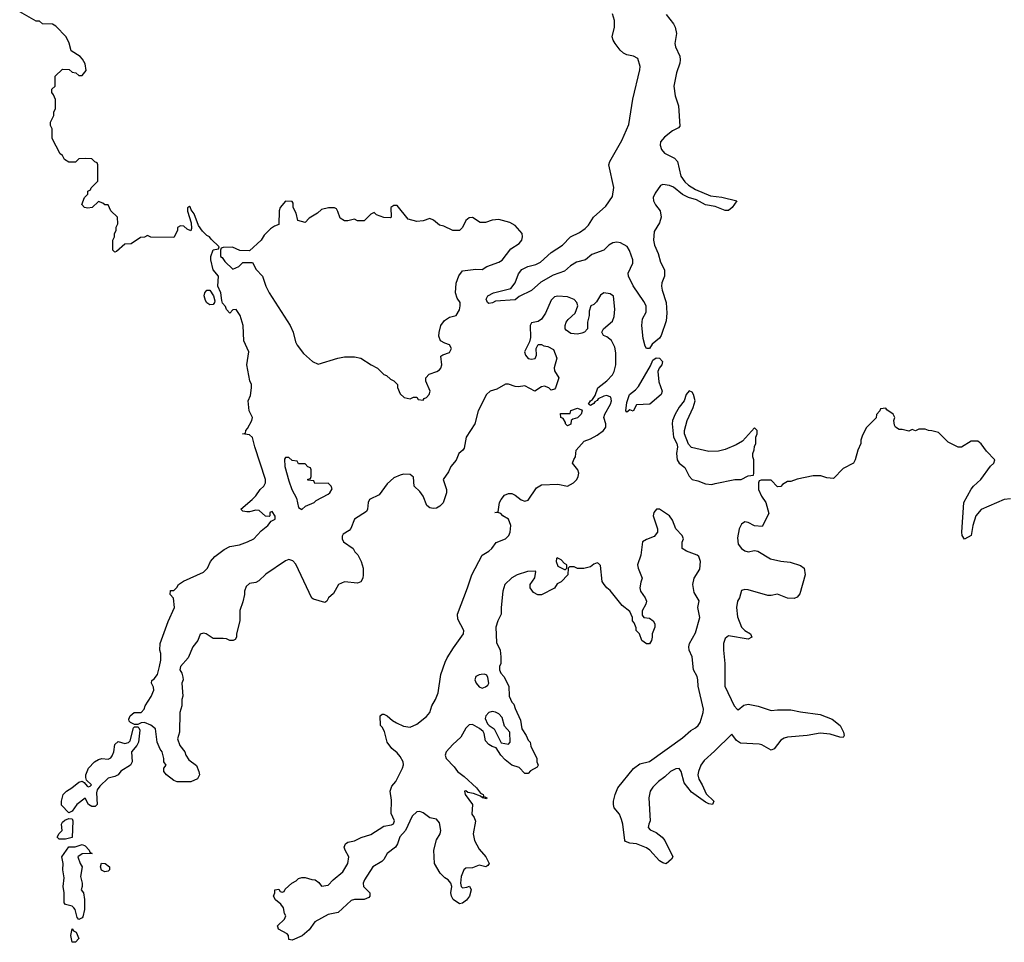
# Model space of a CAD drawing. Header units: inches. Extents: x 2380427 to 2580949, y 385907 to 546039.
# Tile 90 of 121: x 2491910 to 2497912, y 472229 to 477855. Entities that reach past the tile are written whole.
import ezdxf

# ---------------------------------------------------------------- set-up
doc = ezdxf.new("R2010")
doc.units = ezdxf.units.IN
doc.header["$MEASUREMENT"] = 0
doc.layers.add('C4497', color=7, linetype='Continuous')

msp = doc.modelspace()

# ---------------------------------------------------------------- linework, layer by layer
at = {"layer": 'C4497', "color": 5}
for points, elevation in [([(2497950, 474934), (2497910, 474928.7), (2497770, 474868), (2497738, 474830), (2497720.7, 474770), (2497710.6, 474709.4), (2497670, 474688), (2497655.3, 474710), (2497653.2, 474730), (2497665.2, 474910), (2497710, 474991.3), (2497724, 475010), (2497769.2, 475050), (2497827.2, 475132.8), (2497848.7, 475150), (2497854, 475170), (2497803.9, 475223.9), (2497770, 475269), (2497750, 475284), (2497710, 475284), (2497650, 475248), (2497630, 475248), (2497570, 475278), (2497510, 475338), (2497470, 475348.7), (2497448.9, 475348.9), (2497430, 475358), (2497390, 475358), (2497370, 475348), (2497350, 475355.3), (2497330, 475346), (2497290, 475355.3), (2497270, 475355.3), (2497249.3, 475369.3), (2497242, 475382), (2497239, 475410), (2497244, 475430), (2497234, 475450), (2497196.4, 475476.4), (2497190, 475486), (2497158, 475482), (2497154, 475470), (2497132.7, 475447.3), (2497130, 475426), (2497070, 475366), (2497045.4, 475314.6), (2497038, 475290), (2497038, 475270), (2497018, 475230), (2497002, 475170), (2496992, 475150), (2496930, 475118), (2496870, 475058), (2496830, 475062), (2496793.6, 475073.6), (2496746.4, 475073.6), (2496650, 475054), (2496610, 475039), (2496590, 475038), (2496559.6, 475020.4), (2496550, 475008), (2496530, 475006), (2496490, 475046), (2496430, 475046), (2496418, 475042), (2496414, 475030), (2496414, 474990), (2496432, 474950), (2496458, 474910), (2496476.9, 474843.1), (2496436, 474764), (2496390, 474769), (2496350, 474789), (2496330, 474793.2), (2496310, 474779), (2496296, 474750), (2496284.9, 474695.1), (2496290, 474656), (2496310, 474630.6), (2496330, 474616.3), (2496350, 474610.7), (2496390, 474617.3), (2496410, 474614), (2496487.2, 474567.2), (2496550, 474552.2), (2496606.6, 474546.6), (2496670, 474526.8), (2496691, 474510), (2496698.8, 474470), (2496665.2, 474354.8), (2496650, 474334), (2496630, 474326), (2496590, 474326.6), (2496530, 474352.7), (2496490, 474342.7), (2496470, 474342.7), (2496350, 474378.4), (2496330, 474381.2), (2496310, 474374), (2496297.3, 474330), (2496286.4, 474310), (2496278.4, 474270), (2496285.8, 474214.2), (2496310, 474150.7), (2496330, 474130.5), (2496364.9, 474110), (2496372.7, 474090), (2496350, 474077.6), (2496230, 474096.9), (2496210, 474081.2), (2496201.1, 474050), (2496199.3, 474010), (2496207.4, 473930), (2496208.3, 473790), (2496266, 473670), (2496282.8, 473650), (2496290, 473646.4), (2496324.5, 473675.5), (2496350, 473680.2), (2496411.3, 473668.7), (2496490, 473642.7), (2496530, 473647.2), (2496610, 473647), (2496670, 473633.4), (2496790, 473617.6), (2496862.8, 473590), (2496910.7, 473550), (2496931, 473510), (2496936, 473490), (2496930, 473478), (2496910, 473479), (2496850, 473497.6), (2496790, 473504.7), (2496710, 473489.7), (2496590, 473480.5), (2496570, 473474.3), (2496550, 473461.3), (2496510, 473409.6), (2496490, 473399.7), (2496433.9, 473433.9), (2496418.2, 473438.2), (2496302.9, 473442.9), (2496279.6, 473459.6), (2496250, 473498.4), (2496145.9, 473394.1), (2496081.6, 473338.4), (2496062.6, 473310), (2496047.4, 473270), (2496044.6, 473250), (2496050, 473222.8), (2496070.2, 473190.2), (2496093.7, 473133.7), (2496141, 473090), (2496134, 473070), (2496110, 473073.2), (2496090, 473083.7), (2496004.5, 473144.5), (2495961, 473201), (2495942.9, 473270), (2495930, 473289.3), (2495910, 473287.3), (2495878, 473270), (2495842.6, 473237.4), (2495803, 473210), (2495770, 473175.1), (2495753, 473150), (2495745.5, 473110), (2495753.4, 472970), (2495744, 472950), (2495741, 472930), (2495754, 472914), (2495790, 472898.8), (2495826, 472870), (2495842.8, 472850), (2495892, 472750), (2495883.6, 472736.4), (2495850, 472708), (2495830, 472714), (2495810, 472725.2), (2495751.7, 472791.7), (2495730, 472805.2), (2495670, 472829.3), (2495630, 472833.2), (2495603.2, 472843.2), (2495599, 472850), (2495586, 472950), (2495577.5, 472977.5), (2495565.2, 473010), (2495534, 473050), (2495528.7, 473070), (2495528.7, 473090), (2495539, 473130), (2495555.3, 473170), (2495651.7, 473288.3), (2495690, 473316.3), (2495750, 473330.6), (2495950, 473476.4), (2496000.4, 473519.6), (2496030, 473535.8), (2496045.6, 473550), (2496057.4, 473570), (2496077.2, 473630), (2496078, 473650), (2496045.7, 473790), (2496044.7, 473830), (2496039.7, 473850), (2496016.3, 473890), (2496010, 473968.7), (2495991.2, 474010), (2495989.6, 474030), (2495993.6, 474050), (2496030, 474116), (2496055.1, 474210), (2496042.7, 474270), (2496051.5, 474311.5), (2496022, 474362), (2496013.2, 474410), (2496021.2, 474450), (2496055.2, 474504.8), (2496060.5, 474550), (2496050, 474581.2), (2496039, 474590), (2495974.6, 474614.6), (2495948, 474630), (2495948.4, 474668.4), (2495955.3, 474690), (2495949, 474710), (2495909.2, 474750), (2495890, 474802), (2495871.5, 474830), (2495810, 474869.3), (2495790.9, 474869.1), (2495776, 474850), (2495771.3, 474830), (2495798, 474750), (2495798, 474730), (2495776.8, 474703.2), (2495730, 474685.2), (2495707.3, 474670), (2495695.5, 474590), (2495676.3, 474530), (2495679.1, 474510), (2495704.7, 474450), (2495695.3, 474424.7), (2495690.7, 474390), (2495694, 474370), (2495722.8, 474330), (2495730.7, 474310), (2495726.8, 474290), (2495704.7, 474250), (2495703.6, 474223.6), (2495714, 474210), (2495750, 474204.7), (2495772, 474190), (2495782, 474170), (2495782, 474150), (2495764.7, 474110), (2495766, 474090), (2495761, 474070), (2495750, 474048.7), (2495730, 474048), (2495702, 474070), (2495688, 474110), (2495668, 474130), (2495667.3, 474147.3), (2495656.4, 474176.4), (2495646, 474190), (2495646, 474210), (2495630, 474246), (2495582, 474282), (2495510, 474374.5), (2495489, 474390), (2495472.7, 474410), (2495461.2, 474430), (2495450, 474526), (2495439, 474539), (2495430, 474542), (2495410, 474534), (2495390, 474519), (2495348.4, 474508.4), (2495310, 474508), (2495290, 474518), (2495262, 474518), (2495254, 474510), (2495252, 474470), (2495210, 474428), (2495185.4, 474414.6), (2495170, 474388), (2495090, 474348), (2495068.4, 474348.4), (2495042, 474362), (2495022, 474390), (2495022, 474410), (2495049.3, 474450.7), (2495055.3, 474490), (2495051.9, 474491.9), (2495004.7, 474490), (2494942.8, 474470), (2494910, 474451.1), (2494867, 474410), (2494854.4, 474370), (2494844.2, 474270), (2494844.4, 474230), (2494824.9, 474190), (2494812.4, 474150), (2494816.9, 474056.9), (2494838, 474010), (2494842, 473970), (2494842, 473930), (2494834, 473910), (2494834, 473890), (2494842, 473870), (2494862, 473850), (2494892, 473790), (2494894, 473730), (2494910, 473694), (2494922, 473682), (2494930, 473654), (2494962.8, 473582.8), (2494971, 473530), (2494998, 473490), (2495010, 473462), (2495022, 473450), (2495025.4, 473425.4), (2495062, 473350), (2495062, 473330), (2495071.3, 473310), (2495063.6, 473296.4), (2495024.7, 473275.3), (2495010, 473258), (2494990, 473258), (2494955.3, 473295.3), (2494910, 473309), (2494870, 473342), (2494842, 473370), (2494815.3, 473415.3), (2494790, 473422), (2494770, 473435.3), (2494750, 473458), (2494742, 473502), (2494734.6, 473514.6), (2494713.6, 473533.6), (2494670, 473558), (2494650, 473555.3), (2494630, 473535.3), (2494599.9, 473480.1), (2494550, 473436), (2494510.6, 473390), (2494503.8, 473370), (2494510.6, 473350), (2494558.2, 473298.2), (2494578, 473270), (2494619.6, 473239.6), (2494695.5, 473170), (2494718.8, 473138.8), (2494734.8, 473130), (2494738, 473122), (2494734, 473114), (2494742, 473118), (2494758, 473110), (2494756, 473104), (2494730.9, 473109.1), (2494719.3, 473119.3), (2494675.9, 473135.9), (2494642, 473142), (2494630, 473153.2), (2494622, 473150), (2494626, 473130), (2494670.7, 473070), (2494666, 473010), (2494681, 472990), (2494687.5, 472967.5), (2494674.9, 472890), (2494682, 472850), (2494710, 472796), (2494751, 472750), (2494771.3, 472710), (2494763.6, 472696.4), (2494751.1, 472688.9), (2494710, 472699), (2494670, 472684), (2494630, 472682), (2494618, 472670), (2494601, 472630), (2494598, 472590), (2494602, 472570), (2494610, 472562), (2494635.3, 472564.7), (2494651.6, 472571.6), (2494662, 472550), (2494651.3, 472510), (2494633.7, 472486.3), (2494610, 472468), (2494590, 472464), (2494553.2, 472490), (2494541.2, 472510), (2494539, 472530), (2494544, 472570), (2494539, 472590), (2494522, 472610), (2494502, 472622), (2494473.2, 472650), (2494438, 472710), (2494434, 472790), (2494450, 472854), (2494473.2, 472890), (2494477.2, 472910), (2494470, 472958), (2494450, 472979), (2494410, 472988.7), (2494370, 473019.3), (2494350, 473026), (2494330, 473025.2), (2494302, 472998), (2494261, 472910), (2494227.7, 472872.3), (2494213.4, 472830), (2494200.7, 472810), (2494150.6, 472770), (2494130, 472734), (2494118, 472722), (2494062.8, 472690), (2494010.8, 472610), (2494002.8, 472590), (2494006, 472570), (2494044.7, 472530), (2494044.7, 472510), (2494038, 472502), (2494010.6, 472489.4), (2493950.7, 472489.3), (2493930, 472484), (2493852, 472410), (2493790, 472399), (2493710, 472354), (2493674.8, 472305.2), (2493631.8, 472268.2), (2493570, 472242), (2493550, 472246), (2493548.7, 472270), (2493540.2, 472280.2), (2493488, 472310), (2493483.1, 472323.1), (2493482, 472330), (2493524, 472370), (2493533.2, 472390), (2493525.1, 472405.1), (2493518.9, 472438.9), (2493502, 472462), (2493470, 472488.7), (2493458, 472510), (2493466, 472530), (2493466, 472550), (2493490, 472554), (2493498, 472538), (2493510, 472534), (2493522, 472538), (2493527.3, 472552.7), (2493568, 472590), (2493595.5, 472604.5), (2493610, 472618), (2493630, 472624.7), (2493650, 472624.7), (2493690, 472611.3), (2493710.7, 472610.7), (2493734.4, 472594.4), (2493750, 472572), (2493790, 472578), (2493821.2, 472610), (2493880.7, 472659.3), (2493909.5, 472710), (2493917.2, 472750), (2493894, 472790), (2493888, 472810), (2493895.3, 472830), (2493910, 472838.8), (2493950, 472847.3), (2493991.9, 472868.1), (2494050, 472886), (2494130, 472936.3), (2494175.5, 472944.5), (2494188.9, 472951.1), (2494194, 472970), (2494174.5, 473014.5), (2494176, 473096), (2494168.7, 473150), (2494178.6, 473181.4), (2494202.7, 473210), (2494243.7, 473290), (2494249.3, 473310.7), (2494246.6, 473330), (2494230, 473361.2), (2494210, 473385.2), (2494179, 473410), (2494149.3, 473449.3), (2494134.5, 473514.5), (2494120.2, 473540.2), (2494108.9, 473551.1), (2494108, 473610), (2494120.2, 473619.8), (2494130, 473621), (2494150, 473610.7), (2494182, 473582), (2494207, 473567), (2494250, 473546.7), (2494290, 473541.3), (2494330, 473559.1), (2494390, 473606), (2494409.5, 473630), (2494422.9, 473670), (2494445.1, 473710), (2494460.7, 473750), (2494477.5, 473862.5), (2494503.3, 473936.7), (2494515.6, 473964.4), (2494554.5, 474025.5), (2494616, 474110), (2494617.2, 474130), (2494580.2, 474200.2), (2494579.3, 474230), (2494640.5, 474390), (2494666.3, 474470), (2494729, 474590), (2494770, 474613.7), (2494787.8, 474630), (2494813.9, 474666.1), (2494871.8, 474690), (2494891.3, 474710), (2494899.6, 474730), (2494903.7, 474770), (2494889.4, 474809.4), (2494855.3, 474830), (2494843.1, 474843.1), (2494830, 474848.7), (2494806, 474850), (2494826, 474854), (2494834, 474910), (2494844, 474930), (2494865.1, 474954.9), (2494890, 474964.9), (2494910, 474964.9), (2494930, 474956.3), (2494966.1, 474926.1), (2494990, 474918.5), (2495010, 474925.2), (2495060.2, 474999.8), (2495090, 475018.9), (2495190, 475022.6), (2495250, 475010.4), (2495286, 475030), (2495306, 475050), (2495315.1, 475070), (2495318, 475090), (2495312.7, 475110), (2495279.3, 475150), (2495287.2, 475172.8), (2495299, 475190), (2495301.2, 475230), (2495350, 475284), (2495390, 475298.7), (2495430, 475321.8), (2495468.6, 475350), (2495482.4, 475370), (2495483.9, 475390), (2495471.7, 475430), (2495476.5, 475450), (2495511.4, 475510), (2495517, 475530), (2495513.7, 475553.7), (2495490, 475562.4), (2495470, 475559.2), (2495437, 475543), (2495430, 475533.2), (2495414.9, 475525.1), (2495410, 475515.3), (2495390, 475502), (2495378, 475510), (2495389, 475530), (2495401.2, 475538.8), (2495417.7, 475562.3), (2495435.1, 475610), (2495490, 475652.2), (2495522.6, 475690), (2495533.5, 475710), (2495543.6, 475750), (2495543.3, 475823.3), (2495538.4, 475858.4), (2495517.6, 475897.6), (2495490, 475921.2), (2495468, 475930), (2495458, 475950), (2495468.7, 475970), (2495522.7, 476017.3), (2495534.5, 476045.5), (2495537, 476090), (2495529.1, 476169.1), (2495510, 476184), (2495470, 476189), (2495450, 476174), (2495426, 476134), (2495410, 476119), (2495392, 476110), (2495382, 476078), (2495381, 476050), (2495371.3, 476010), (2495372, 475970), (2495352, 475950), (2495336.8, 475943.2), (2495310, 475937.2), (2495270, 475941.2), (2495241.2, 475961.2), (2495235.3, 475970), (2495234, 475990), (2495242, 476010), (2495253.6, 476026.4), (2495295.5, 476064.5), (2495313.2, 476110), (2495307, 476130), (2495290, 476149.4), (2495250, 476164.2), (2495190.6, 476169.4), (2495170, 476165.2), (2495150, 476144), (2495115.2, 476064.8), (2495090, 476028.7), (2495070, 476015.3), (2495030, 476006), (2495022, 475990), (2495023.6, 475916.4), (2495018, 475890), (2494987.7, 475830), (2494993.4, 475810), (2495010, 475788.5), (2495030, 475783.8), (2495051.7, 475788.3), (2495059.3, 475810), (2495058, 475850), (2495070, 475874), (2495090, 475874), (2495105.4, 475865.4), (2495130, 475862), (2495163.6, 475843.6), (2495184.7, 475790), (2495167.7, 475732.3), (2495170, 475714), (2495196, 475670), (2495176, 475610), (2495170, 475602), (2495150, 475595.3), (2495135.3, 475610), (2495110, 475619.6), (2495090, 475615.6), (2495050, 475589.2), (2494990, 475622.9), (2494950, 475615.8), (2494930, 475617.7), (2494890, 475632.9), (2494871.4, 475631.4), (2494818.1, 475601.9), (2494776.9, 475590), (2494754.5, 475570), (2494704.2, 475470), (2494683.8, 475390), (2494630.6, 475310), (2494618.8, 475241.2), (2494612, 475230), (2494586, 475210), (2494570.7, 475169.3), (2494538.8, 475130), (2494523, 475097), (2494491, 475050), (2494510.8, 474990), (2494510.8, 474970), (2494490.8, 474909.2), (2494471.1, 474888.9), (2494450, 474875.3), (2494430, 474874), (2494410, 474879), (2494392.3, 474892.3), (2494369.3, 474950), (2494350, 474977.2), (2494315.3, 475010), (2494310, 475066), (2494290, 475082), (2494250, 475082.7), (2494230, 475078.4), (2494190, 475060.5), (2494150, 475024.5), (2494101.5, 474958.5), (2494043.1, 474930), (2494034.9, 474910), (2494030.8, 474870), (2494024.5, 474855.5), (2493951, 474810), (2493927.7, 474752.3), (2493919.1, 474740.9), (2493882.5, 474717.5), (2493875.3, 474704.7), (2493874.8, 474690), (2493882.8, 474670), (2493942, 474630), (2493952, 474610), (2493970.9, 474590.9), (2493991.3, 474550), (2494004.7, 474510), (2494004.7, 474470), (2494002, 474450), (2493990, 474426), (2493970, 474418), (2493890, 474428), (2493854, 474410), (2493823.6, 474356.4), (2493792, 474330), (2493782, 474310), (2493770, 474302), (2493701.2, 474321.2), (2493690, 474328), (2493594, 474534), (2493575.1, 474555.1), (2493550, 474563.1), (2493530, 474555.4), (2493410, 474474), (2493367, 474433), (2493350, 474423.7), (2493310, 474417), (2493290, 474399), (2493280.7, 474370), (2493281, 474350), (2493270, 474306), (2493251.6, 474251.6), (2493251.3, 474190), (2493231.3, 474110), (2493231.1, 474088.9), (2493223.6, 474076.4), (2493210.9, 474069.1), (2493190.9, 474069.1), (2493170, 474079), (2493150, 474082), (2493090, 474082), (2493046, 474110), (2493030, 474113.2), (2493010, 474108), (2492996, 474070), (2492964.9, 474030), (2492937, 473963), (2492890.8, 473910), (2492885.5, 473890), (2492898, 473870), (2492905.4, 473845.4), (2492906, 473830), (2492898.8, 473810), (2492904.7, 473730), (2492898, 473710), (2492898, 473670), (2492886, 473630), (2492884.7, 473510), (2492871.3, 473470), (2492886, 473430), (2492916, 473390), (2492922.8, 473370), (2492941.1, 473341.1), (2492987.1, 473307.1), (2493002.8, 473270), (2493006, 473250), (2492994, 473226), (2492953, 473207), (2492870, 473208), (2492850, 473216), (2492804, 473250), (2492789.2, 473270), (2492789, 473290), (2492802, 473310), (2492788.7, 473330), (2492788.7, 473350), (2492779, 473390), (2492766, 473406), (2492749, 473450), (2492738, 473530), (2492710, 473553.2), (2492670, 473568.7), (2492650, 473568), (2492630, 473558), (2492610, 473558), (2492586, 473570), (2492578, 473578), (2492575.3, 473590), (2492584, 473610), (2492608.7, 473630), (2492650, 473631), (2492669, 473650), (2492674, 473670), (2492711.4, 473728.6), (2492726.8, 473766.8), (2492725.6, 473785.6), (2492714, 473810), (2492715.3, 473824.7), (2492730, 473834.8), (2492750, 473861), (2492763, 473910), (2492769.6, 473950), (2492769.4, 473990), (2492764.5, 474010), (2492766.6, 474050), (2492814.2, 474185.8), (2492853.2, 474270), (2492848.4, 474328.4), (2492828, 474350), (2492830, 474374), (2492850, 474374), (2492868.4, 474391.6), (2492878, 474410), (2492909.3, 474430.7), (2493030, 474486), (2493054, 474510), (2493074, 474550), (2493098.9, 474581.1), (2493156.6, 474623.4), (2493190, 474641.6), (2493250, 474653.4), (2493298, 474670), (2493338, 474690), (2493382.7, 474737.3), (2493422, 474770), (2493443.1, 474796.9), (2493468, 474810), (2493467.3, 474827.3), (2493450, 474855.3), (2493434, 474850), (2493434, 474830), (2493430, 474826), (2493408.4, 474828.4), (2493370, 474862), (2493350, 474864), (2493310, 474854), (2493294.6, 474854.6), (2493270, 474858), (2493258, 474870), (2493328, 474930), (2493350, 474952), (2493375.3, 474990), (2493399, 475010), (2493409, 475030), (2493409.2, 475050), (2493342.7, 475250), (2493330, 475308), (2493310, 475324), (2493268, 475330), (2493286, 475334), (2493288, 475350), (2493298.9, 475361.1), (2493326, 475410), (2493329.2, 475430), (2493309.4, 475470), (2493302, 475530), (2493316.4, 475563.6), (2493324, 475610), (2493324, 475630), (2493312.9, 475652.9), (2493295.3, 475750), (2493306, 475830), (2493276.4, 475896.4), (2493272.7, 475990), (2493253.2, 476050), (2493230, 476088), (2493210, 476086), (2493190, 476066), (2493170, 476088), (2493165.2, 476105.2), (2493146.8, 476126.8), (2493141.5, 476141.5), (2493135.3, 476190), (2493117, 476230), (2493122, 476290), (2493089.5, 476329.5), (2493075.3, 476390), (2493075.3, 476410), (2493088.4, 476451.6), (2493122, 476458), (2493126, 476470), (2493076.4, 476516.4), (2493068, 476530), (2493050, 476539), (2493024.5, 476564.5), (2493000.1, 476600.1), (2492972.7, 476670), (2492955.5, 476695.5), (2492950, 476714), (2492944.7, 476715.3), (2492932.7, 476707.3), (2492932, 476688), (2492955.3, 476615.3), (2492958, 476582), (2492952.7, 476567.3), (2492930, 476578), (2492910, 476595.3), (2492890, 476598), (2492872, 476588), (2492871.1, 476568.9), (2492850, 476526), (2492710, 476528), (2492690, 476538), (2492671.6, 476528.4), (2492646, 476526), (2492590, 476488), (2492550, 476486), (2492499.6, 476440.4), (2492490, 476438), (2492478, 476450), (2492478, 476510), (2492488, 476530), (2492488, 476550), (2492498, 476570), (2492498, 476590), (2492508, 476610), (2492506, 476650), (2492466, 476690), (2492450, 476726), (2492430, 476726), (2492416.4, 476736.4), (2492390, 476746), (2492352, 476710), (2492325.2, 476705.2), (2492306, 476710), (2492288, 476728), (2492306, 476770), (2492326, 476790), (2492326, 476810), (2492342, 476818), (2492346, 476830), (2492386, 476870), (2492386, 476970), (2492382, 476982), (2492367.3, 476987.3), (2492350, 477006), (2492310, 477008), (2492270, 477006), (2492250, 476986), (2492210, 476986), (2492183.1, 477003.1), (2492170, 477026), (2492156.4, 477036.4), (2492108, 477130), (2492108, 477190), (2492098, 477210), (2492098, 477230), (2492118, 477270), (2492118, 477290), (2492127.3, 477312.7), (2492128, 477350), (2492127.3, 477367.3), (2492116.4, 477396.4), (2492106, 477410), (2492106, 477430), (2492126, 477450), (2492126, 477510), (2492170, 477552), (2492211.6, 477551.6), (2492230, 477534), (2492251.6, 477531.6), (2492270, 477514), (2492290, 477514), (2492315.3, 477544.7), (2492310, 477586), (2492293.6, 477613.6), (2492278, 477630), (2492224, 477664), (2492212.5, 477712.5), (2492194, 477750), (2492130, 477815.3), (2492110, 477828), (2492048.4, 477828.4), (2492030, 477846), (2492010, 477846), (2491910, 477902)], 40), ([(2495850, 477886.5), (2495895.7, 477830), (2495905.5, 477810), (2495913.8, 477770), (2495904.4, 477710), (2495907.7, 477690), (2495933, 477633), (2495936.2, 477610), (2495934, 477590), (2495912.7, 477530), (2495897.5, 477450), (2495904.8, 477390), (2495926, 477330), (2495934.1, 477205.9), (2495925.5, 477194.5), (2495890, 477176.8), (2495840.7, 477139.3), (2495817, 477110), (2495813.5, 477090), (2495822.4, 477062.4), (2495841.3, 477041.3), (2495901.5, 477010), (2495919.8, 476990), (2495939.9, 476899.9), (2495965, 476865), (2495986.2, 476846.1), (2496030, 476819), (2496121.5, 476781.5), (2496190, 476772.7), (2496282, 476750), (2496253.4, 476710), (2496230, 476691.6), (2496210, 476691.3), (2496150, 476716.3), (2496090, 476725.7), (2496035.7, 476755.7), (2495986.9, 476770), (2495950, 476788.2), (2495894.4, 476834.4), (2495870, 476844.5), (2495830, 476850.7), (2495816, 476844), (2495782.7, 476797.3), (2495771.7, 476770), (2495773.2, 476750), (2495785.2, 476725.2), (2495813.6, 476690), (2495819.2, 476650), (2495810, 476616.9), (2495777.1, 476562.9), (2495772.5, 476510), (2495779, 476479), (2495801.6, 476430), (2495815.2, 476375.2), (2495839.5, 476330), (2495840.9, 476290), (2495825.2, 476250), (2495822.3, 476230), (2495825.3, 476205.3), (2495850.2, 476130), (2495853.9, 476066.1), (2495850, 476019), (2495819.5, 475930), (2495810, 475912.7), (2495764.8, 475875.2), (2495750, 475849.5), (2495730, 475849.6), (2495723.3, 475863.3), (2495711.3, 475910), (2495701.8, 475990), (2495706.2, 476030), (2495728, 476072), (2495728.4, 476110), (2495715.5, 476135.5), (2495650, 476231.3), (2495622, 476290), (2495619.5, 476310), (2495647.4, 476370), (2495647.5, 476390), (2495626.9, 476446.9), (2495612.2, 476472.2), (2495573.1, 476493.1), (2495550, 476498), (2495526.2, 476493.8), (2495500.6, 476479.4), (2495470, 476449.8), (2495398, 476422), (2495359.3, 476390), (2495303.6, 476376.4), (2495266.6, 476353.4), (2495230, 476321.7), (2495162.3, 476297.7), (2495086.6, 476253.4), (2495030, 476204.4), (2494953.8, 476166.2), (2494930, 476146.9), (2494810, 476139), (2494792.8, 476127.2), (2494770, 476123.7), (2494761.2, 476130), (2494752.7, 476150), (2494764.5, 476170), (2494799, 476190), (2494904.7, 476215.3), (2494929.6, 476250.3), (2494950, 476304.9), (2494970, 476332.1), (2495007, 476350), (2495057.2, 476362.8), (2495084.2, 476375.8), (2495150, 476435.9), (2495219.2, 476480.8), (2495268, 476530), (2495322, 476558), (2495357.7, 476582.3), (2495377.9, 476602.1), (2495407.7, 476650), (2495482.6, 476717.4), (2495523.9, 476776.1), (2495531.3, 476831.3), (2495501.8, 476970), (2495507.6, 476990), (2495581.4, 477118.6), (2495623.9, 477216.1), (2495647.2, 477370), (2495691.1, 477548.9), (2495692.4, 477570), (2495677, 477617), (2495652.3, 477632.3), (2495610, 477639.9), (2495589.9, 477649.9), (2495570, 477668.6), (2495540.2, 477710), (2495526.7, 477730), (2495520.7, 477750), (2495535.2, 477810), (2495535.7, 477850), (2495522.9, 477890)], 20)]:
    msp.add_lwpolyline(points, dxfattribs=dict(at, elevation=elevation))
for points, elevation in [([(2493530, 476748), (2493498, 476710), (2493491.3, 476690), (2493490, 476606), (2493463.6, 476596.4), (2493439.6, 476580.4), (2493399.6, 476540.4), (2493382, 476510), (2493310, 476446), (2493252.7, 476447.3), (2493207.3, 476467.3), (2493150, 476466), (2493138, 476462), (2493134, 476450), (2493134, 476410), (2493143.6, 476403.6), (2493159.6, 476379.6), (2493210, 476334), (2493246, 476350), (2493270, 476374), (2493330, 476374), (2493351.1, 476331.1), (2493390.9, 476290.9), (2493411.3, 476230), (2493431, 476190), (2493558, 475990), (2493576, 475950), (2493591, 475890), (2493601, 475870), (2493639.8, 475819.8), (2493694, 475770), (2493730, 475754), (2493850, 475791.3), (2493890, 475798), (2493950, 475798), (2493990, 475791), (2494052, 475750), (2494090.6, 475730.6), (2494130, 475692), (2494145.4, 475685.4), (2494170, 475662), (2494190, 475652), (2494212, 475630), (2494212.7, 475612.7), (2494230, 475574), (2494254, 475550), (2494290, 475542), (2494310, 475554), (2494330, 475554), (2494338, 475538), (2494370, 475534), (2494374.6, 475545.4), (2494390, 475551), (2494405.2, 475570), (2494411.3, 475590), (2494386, 475650), (2494385.2, 475670), (2494405.8, 475694.2), (2494452.7, 475710), (2494470, 475720.4), (2494478, 475730), (2494482.4, 475750), (2494478, 475802), (2494488.7, 475811.3), (2494530, 475826), (2494542.7, 475850), (2494530, 475872.7), (2494501.5, 475881.5), (2494476, 475896), (2494465.8, 475925.8), (2494466.6, 475946.6), (2494476.1, 475990), (2494499.1, 476020.9), (2494530, 476040.4), (2494570, 476050.8), (2494590, 476084.7), (2494595.8, 476110), (2494594.3, 476130), (2494576.4, 476156.4), (2494566.3, 476190), (2494570.9, 476249.1), (2494586.6, 476293.4), (2494610, 476323.8), (2494690, 476334), (2494730, 476330.8), (2494757.2, 476350), (2494830, 476375.8), (2494850, 476389.2), (2494903.5, 476456.5), (2494954, 476490), (2494971.2, 476510), (2494975.8, 476530), (2494972.8, 476550), (2494930, 476599.5), (2494897.2, 476617.2), (2494830, 476636.2), (2494790, 476631.8), (2494750, 476617.6), (2494717.6, 476617.6), (2494669.4, 476649.4), (2494650, 476647), (2494628.8, 476631.2), (2494610, 476588), (2494590.9, 476569.1), (2494550, 476568.7), (2494496.4, 476596.4), (2494470, 476602), (2494433.2, 476633.2), (2494410, 476642), (2494370, 476629), (2494330, 476624), (2494278, 476638), (2494210, 476722), (2494190, 476722), (2494172, 476710), (2494174, 476650), (2494170, 476646), (2494130, 476648), (2494085.6, 476665.6), (2494070, 476678), (2494050, 476668), (2494010, 476628.7), (2493970, 476628), (2493950, 476638), (2493910, 476628.7), (2493890, 476628.7), (2493864, 476644), (2493850, 476686), (2493840.4, 476700.4), (2493828.4, 476708.4), (2493791.6, 476708.4), (2493750, 476698), (2493725.4, 476674.6), (2493675.3, 476644.7), (2493650, 476618), (2493606, 476630), (2493594.6, 476674.6), (2493578, 476710), (2493576.4, 476736.4), (2493570, 476746)], 40), ([(2493070, 476115.3), (2493050, 476128.7), (2493042, 476142), (2493035.1, 476170), (2493039.3, 476190), (2493050, 476206), (2493070, 476204.7), (2493090.6, 476170.6), (2493098.8, 476141.2), (2493098, 476130), (2493090, 476118)], 40), ([(2495650, 475468), (2495630, 475475.3), (2495610, 475462), (2495604, 475470), (2495610, 475521), (2495628, 475570), (2495663.1, 475596.9), (2495682.2, 475617.7), (2495755.2, 475744.8), (2495770, 475778), (2495790, 475792.2), (2495810.2, 475790.2), (2495828, 475770), (2495823.8, 475750), (2495807.7, 475730), (2495799.3, 475710), (2495806.7, 475646.7), (2495825.5, 475590), (2495820.5, 475570), (2495751.3, 475510), (2495670, 475506)], 20), ([(2495990, 475592), (2495973.4, 475570), (2495960.4, 475530), (2495930, 475491.5), (2495906, 475450), (2495888.9, 475410), (2495886.5, 475390), (2495896.3, 475310), (2495916.3, 475270), (2495919.1, 475250), (2495913, 475210), (2495918, 475170), (2495930, 475150.8), (2495964.9, 475124.9), (2495990, 475072), (2496010, 475051.3), (2496043.5, 475043.5), (2496090, 475024.7), (2496130, 475021), (2496150, 475026), (2496270, 475051.3), (2496308.4, 475051.6), (2496350, 475074), (2496382, 475078), (2496386, 475090), (2496386, 475170), (2496378, 475190), (2496378, 475210), (2496387.3, 475232.7), (2496388.4, 475251.6), (2496398, 475270), (2496398, 475310), (2496406, 475330), (2496406, 475350), (2496390, 475366), (2496316, 475284), (2496278, 475262), (2496210, 475234), (2496170, 475224), (2496110, 475221.2), (2496006, 475246), (2495986.6, 475266.6), (2495962.7, 475330), (2495962.7, 475350), (2495978.7, 475410), (2496015.6, 475490), (2496027, 475530), (2496017.6, 475570), (2496010, 475582.7)], 40), ([(2495250, 475378), (2495238, 475390), (2495238, 475398), (2495222, 475422), (2495208, 475430), (2495207.3, 475452.7), (2495266, 475454), (2495269, 475471), (2495310, 475486), (2495335.3, 475475.3), (2495338, 475470), (2495333.4, 475450), (2495310, 475426.6), (2495282, 475418), (2495272, 475410), (2495270, 475388)], 40), ([(2493550, 475186), (2493530, 475186), (2493524.7, 475175.3), (2493526.8, 475130), (2493550, 475042), (2493568.2, 474990), (2493596.8, 474936.8), (2493610, 474881), (2493630, 474867.7), (2493651.5, 474888.5), (2493704, 474910), (2493717.6, 474922.4), (2493790, 474961.6), (2493800.9, 474970), (2493814.5, 474994.5), (2493808.7, 475010), (2493790, 475028.7), (2493710, 475026), (2493702, 475042), (2493667.3, 475047.3), (2493667.3, 475052.7), (2493682, 475058), (2493686, 475070), (2493686, 475110), (2493682, 475122), (2493667.3, 475127.3), (2493650, 475146), (2493610, 475146), (2493602, 475162), (2493570, 475166)], 40), ([(2495186.4, 474573.6), (2495182, 474570), (2495181, 474550), (2495190, 474522), (2495230, 474502), (2495238, 474502), (2495246, 474510), (2495246, 474530), (2495230, 474538), (2495210, 474562)], 40), ([(2494743.1, 473863.1), (2494722, 473862), (2494710, 473860.7), (2494690.8, 473850), (2494685.3, 473830), (2494693.4, 473810), (2494710, 473787.3), (2494730, 473778.8), (2494750, 473786), (2494764, 473796), (2494769, 473810), (2494764, 473844), (2494757.2, 473857.2)], 40), ([(2494790, 473637.2), (2494770.7, 473629.3), (2494751.3, 473610), (2494746.4, 473593.6), (2494762, 473562), (2494770.9, 473550.9), (2494802, 473530), (2494844.7, 473444.7), (2494890, 473438), (2494899, 473450), (2494897, 473510), (2494866, 473546), (2494850, 473599), (2494830, 473622.7), (2494810, 473632.7)], 40), ([(2492350, 473058), (2492330, 473069), (2492310, 473108), (2492258.8, 473070), (2492230, 473028), (2492210, 473018), (2492164.7, 473064.7), (2492164, 473090), (2492175.3, 473130), (2492195.3, 473150), (2492228.7, 473170), (2492270, 473204.7), (2492290, 473212), (2492303.6, 473203.6), (2492322, 473182), (2492330, 473178), (2492339, 473181), (2492348, 473190), (2492318, 473218), (2492314, 473234), (2492313.2, 473250), (2492330, 473290.7), (2492366.6, 473330), (2492390, 473343.8), (2492410, 473350.4), (2492450, 473344.9), (2492465.4, 473354.6), (2492474.7, 473365.3), (2492484.5, 473390), (2492490, 473436), (2492510, 473454), (2492550, 473442), (2492572.9, 473447.1), (2492582.7, 473457.3), (2492604, 473536), (2492610, 473542), (2492630, 473542), (2492636.9, 473536.9), (2492642, 473522), (2492634.8, 473450), (2492624.7, 473430), (2492591, 473390), (2492596, 473330), (2492586, 473310), (2492526.8, 473273.2), (2492510.5, 473249.5), (2492490, 473239.3), (2492450, 473229.3), (2492398.5, 473181.5), (2492382, 473158), (2492378.8, 473141.2), (2492382, 473070), (2492376.9, 473063.1), (2492370, 473058)], 40), ([(2492150, 472858), (2492138, 472870), (2492150, 472892), (2492168, 472910), (2492164, 472950), (2492170, 472962), (2492185.6, 472974.4), (2492210, 472984.7), (2492230, 472982), (2492234.8, 472970), (2492230, 472868.7), (2492190, 472858)], 40), ([(2492270, 472368), (2492261.2, 472381.2), (2492249.1, 472429.1), (2492240.2, 472440.2), (2492229.1, 472449.1), (2492190, 472459), (2492181.2, 472470), (2492180.9, 472530), (2492175.1, 472570), (2492181.5, 472621.5), (2492172.7, 472670), (2492174, 472710), (2492166, 472750), (2492210, 472812), (2492248.9, 472811.1), (2492290, 472824.7), (2492310, 472818), (2492334, 472790), (2492338, 472778), (2492352, 472770), (2492291.6, 472768.4), (2492264.7, 472750), (2492278, 472710), (2492290.8, 472690), (2492280.7, 472630), (2492290.9, 472589.1), (2492291, 472569), (2492284.7, 472550), (2492298, 472530), (2492306, 472490), (2492306, 472430), (2492294.8, 472385.2), (2492290, 472378)], 40), ([(2492430, 472659), (2492409.4, 472669.4), (2492402, 472690), (2492408.7, 472711.3), (2492432, 472710), (2492458, 472690), (2492458, 472670), (2492450, 472662)], 40), ([(2492250, 472229), (2492229, 472230), (2492222, 472270), (2492230, 472311.3), (2492238, 472298), (2492254, 472290), (2492271.3, 472251.3)], 40)]:
    msp.add_lwpolyline(points, close=True, dxfattribs=dict(at, elevation=elevation))

doc.saveas('drawing.dxf')
